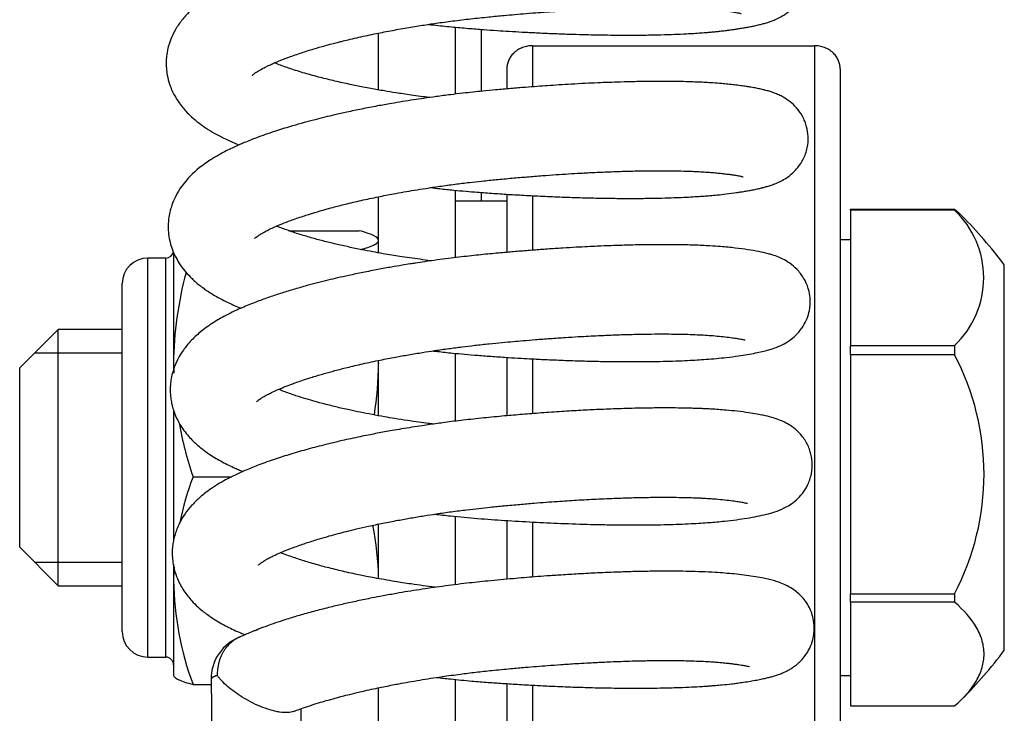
# Model space of a CAD drawing. Header units: inches. Extents: x 0 to 77643, y -44170 to 0.
# Tile 166 of 256: x 75367.25 to 75371.09, y -39698.34 to -39695.63. Entities that reach past the tile are written whole.
import ezdxf

# ---------------------------------------------------------------- set-up
doc = ezdxf.new("R2010")
doc.units = ezdxf.units.IN
doc.header["$MEASUREMENT"] = 0
doc.layers.add('FAKRO LOFT LADDERS', color=7, linetype='Continuous')

msp = doc.modelspace()

# ---------------------------------------------------------------- linework, layer by layer
at = {"layer": 'FAKRO LOFT LADDERS', "color": 7, "linetype": 'Continuous'}
for p, q in [((75368.65407, -39695.90532), (75368.65407, -39695.68348)), ((75368.95407, -39695.92161), (75368.95407, -39695.6605)), ((75369.05407, -39695.66901), (75369.05407, -39695.91057)), ((75369.25407, -39695.73281), (75370.35407, -39695.73281)), ((75369.25407, -39695.73281), (75369.25407, -39695.89316)), ((75370.35407, -39695.73281), (75370.35407, -39708.7098)), ((75369.15407, -39695.82269), (75369.15407, -39695.90131)), ((75370.45407, -39695.82269), (75370.45407, -39708.79968)), ((75368.95407, -39696.55948), (75368.95407, -39696.29677)), ((75369.05407, -39696.30533), (75369.05407, -39696.33961)), ((75368.65407, -39696.54092), (75368.65407, -39696.3219)), ((75369.15407, -39696.33961), (75368.95407, -39696.33961)), ((75369.15407, -39696.31223), (75369.15407, -39696.53892)), ((75369.25407, -39696.31794), (75369.25407, -39696.53068)), ((75370.49407, -39696.37421), (75370.49407, -39696.37111)), ((75370.49407, -39696.37111), (75370.90024, -39696.37111)), ((75370.49407, -39696.37421), (75370.49407, -39696.63812)), ((75370.90024, -39696.37421), (75370.49407, -39696.37421)), ((75370.90024, -39696.37111), (75370.90024, -39696.37421)), ((75368.30387, -39696.4546), (75368.57815, -39696.4546)), ((75368.65407, -39696.48961), (75368.65264, -39696.48712)), ((75370.49407, -39696.48961), (75370.45407, -39696.48961)), ((75367.75407, -39698.11815), (75367.75407, -39696.56108)), ((75367.82407, -39696.56108), (75367.75407, -39696.56108)), ((75367.82407, -39698.11815), (75367.82407, -39696.56108)), ((75367.85407, -39696.53815), (75367.85407, -39696.9721)), ((75371.09407, -39698.09135), (75371.09407, -39696.58787)), ((75370.49407, -39696.63812), (75370.49407, -39696.90202)), ((75367.65407, -39698.01815), (75367.65407, -39696.66108)), ((75367.40407, -39696.83961), (75367.25407, -39696.98961)), ((75367.40407, -39697.83961), (75367.40407, -39696.83961)), ((75367.65407, -39696.83961), (75367.40407, -39696.83961)), ((75370.49407, -39696.93859), (75370.49407, -39696.90202)), ((75370.49407, -39696.90202), (75370.90024, -39696.90202)), ((75370.90024, -39696.90202), (75370.90024, -39696.93859)), ((75367.31207, -39696.93161), (75367.65407, -39696.93161)), ((75368.95407, -39697.19749), (75368.95407, -39696.93293)), ((75369.15407, -39696.94868), (75369.15407, -39697.17656)), ((75369.25407, -39696.95452), (75369.25407, -39697.16829)), ((75370.49407, -39696.93859), (75370.49407, -39697.40456)), ((75370.90024, -39696.93859), (75370.49407, -39696.93859)), ((75367.25407, -39697.68961), (75367.25407, -39696.98961)), ((75367.85407, -39696.9721), (75367.85407, -39697.01077)), ((75368.65407, -39697.17642), (75368.65407, -39696.9605)), ((75367.85407, -39697.15483), (75367.85407, -39697.6657)), ((75367.92999, -39697.4146), (75368.0811, -39697.4146)), ((75370.49407, -39697.40456), (75370.49407, -39697.87052)), ((75368.95407, -39697.83553), (75368.95407, -39697.56897)), ((75368.65407, -39697.81197), (75368.65407, -39697.59911)), ((75369.15407, -39697.58508), (75369.15407, -39697.81427)), ((75369.25407, -39697.59103), (75369.25407, -39697.8058)), ((75367.25407, -39697.68961), (75367.40407, -39697.83961)), ((75367.31207, -39697.74761), (75367.65407, -39697.74761)), ((75367.85407, -39697.75577), (75367.85407, -39697.81961)), ((75367.40407, -39697.83961), (75367.65407, -39697.83961)), ((75367.85407, -39697.81961), (75367.85407, -39698.18961)), ((75370.49407, -39697.90399), (75370.49407, -39697.87052)), ((75370.49407, -39697.87052), (75370.90024, -39697.87052)), ((75370.90024, -39697.87052), (75370.90024, -39697.90399)), ((75370.49407, -39697.90399), (75370.49407, -39698.10606)), ((75370.90024, -39697.90399), (75370.49407, -39697.90399)), ((75370.49407, -39698.10606), (75370.49407, -39698.30812)), ((75367.75407, -39698.11815), (75367.82407, -39698.11815)), ((75367.85407, -39698.18961), (75367.85551, -39698.19211)), ((75367.92999, -39698.22462), (75368.00113, -39698.22462)), ((75368.00089, -39698.20503), (75368.03446, -39700.91433)), ((75368.95407, -39698.80376), (75368.95407, -39698.20518)), ((75369.15407, -39698.2215), (75369.15407, -39708.79968)), ((75370.45407, -39698.18961), (75370.49407, -39698.18961)), ((75368.65407, -39698.80376), (75368.65407, -39698.23762)), ((75369.25407, -39698.22749), (75369.25407, -39708.7098)), ((75368.38444, -39700.90999), (75368.35233, -39698.31905)), ((75370.49407, -39698.30812), (75370.90024, -39698.30812))]:
    msp.add_line(p, q, dxfattribs=at)
for centre, radius, start, end in [((75370.65056, -39696.63812), 0.3633, 313.4137, 46.5863), ((75369.74256, -39697.59292), 1.68425, 36.6362, 45.24287), ((75367.82407, -39696.53108), 0.03, 270, 349.08397), ((75367.75407, -39696.66108), 0.1, 90, 180), ((75369.26956, -39696.98718), 1.41557, 164.86421, 179.3894), ((75370.01082, -39697.40456), 1.00409, 332.34996, 27.65004), ((75369.29055, -39696.95341), 1.4366, 180.7453, 182.23267), ((75367.21759, -39696.95341), 1.4366, 351.19198, 359.2547), ((75367.23859, -39696.98718), 1.41557, 0.6106, 1.07911), ((75369.29055, -39696.95341), 1.4366, 190.08895, 198.7252), ((75369.05016, -39697.8342), 1.19618, 159.46493, 168.33585), ((75367.45799, -39697.8342), 1.19618, 1.06543, 11.10425), ((75369.05016, -39697.8342), 1.19618, 176.72328, 179.30138), ((75369.06874, -39697.80155), 1.2148, 180.85215, 200.38154), ((75367.75407, -39698.01815), 0.1, 180, 270), ((75368.17588, -39698.20286), 0.175, 110.31104, 180.70994), ((75369.74256, -39697.08631), 1.68425, 314.75713, 323.3638), ((75367.82407, -39698.14815), 0.03, 0, 90)]:
    msp.add_arc(centre, radius, start, end, dxfattribs=at)
for points, knots in [([(75368.84869, -39695.64958), (75368.85567, -39695.65038), (75368.88524, -39695.65374), (75368.93671, -39695.6591), (75369.00123, -39695.66498), (75369.06061, -39695.66963), (75369.11409, -39695.67329), (75369.16433, -39695.6765), (75369.21568, -39695.67948), (75369.27043, -39695.68234), (75369.32875, -39695.68499), (75369.38457, -39695.68714), (75369.43297, -39695.68866), (75369.47368, -39695.68971), (75369.51405, -39695.69055), (75369.56128, -39695.69125), (75369.62193, -39695.69165), (75369.68818, -39695.69134), (75369.75247, -39695.69015), (75369.80702, -39695.68841), (75369.85911, -39695.68604), (75369.90167, -39695.68341), (75369.93417, -39695.68089), (75369.95361, -39695.67918), (75369.97029, -39695.67759), (75369.98733, -39695.67581), (75370.00559, -39695.67371), (75370.02352, -39695.67142), (75370.04011, -39695.66907), (75370.05578, -39695.66672), (75370.07138, -39695.66422), (75370.08759, -39695.66144), (75370.10396, -39695.65839), (75370.12117, -39695.65488), (75370.13838, -39695.65095), (75370.15202, -39695.64742), (75370.16274, -39695.64437), (75370.17275, -39695.64129), (75370.18522, -39695.63704), (75370.2006, -39695.63102), (75370.21732, -39695.6231), (75370.23321, -39695.6139), (75370.25027, -39695.60205), (75370.27198, -39695.5832), (75370.29666, -39695.55215), (75370.31465, -39695.51162), (75370.32326, -39695.46536), (75370.3193, -39695.42005), (75370.30546, -39695.38167), (75370.28763, -39695.35131), (75370.26837, -39695.3292), (75370.24707, -39695.31082), (75370.21911, -39695.29268), (75370.1918, -39695.28097), (75370.16512, -39695.27227), (75370.14282, -39695.26663), (75370.12243, -39695.26227), (75370.10339, -39695.25873), (75370.08546, -39695.25579), (75370.06636, -39695.25295), (75370.0459, -39695.2502), (75370.02213, -39695.24731), (75369.99493, -39695.24455), (75369.9668, -39695.2422), (75369.93841, -39695.24027), (75369.89863, -39695.2381), (75369.845, -39695.23611), (75369.77804, -39695.23506), (75369.71045, -39695.23514), (75369.64497, -39695.23607), (75369.57598, -39695.2379), (75369.50863, -39695.24044), (75369.43496, -39695.24392), (75369.346, -39695.24901), (75369.2421, -39695.25627), (75369.12981, -39695.26557), (75369.01913, -39695.27596), (75368.90245, -39695.28963), (75368.81153, -39695.30242), (75368.74342, -39695.31317), (75368.70177, -39695.32014), (75368.66493, -39695.32666), (75368.63422, -39695.33234), (75368.60464, -39695.338), (75368.57043, -39695.34482), (75368.53427, -39695.3524), (75368.4934, -39695.36138), (75368.44645, -39695.37228), (75368.39085, -39695.38617), (75368.33483, -39695.40137), (75368.28295, -39695.41666), (75368.23675, -39695.43139), (75368.19219, -39695.44673), (75368.14514, -39695.46434), (75368.10058, -39695.4829), (75368.0585, -39695.50241), (75368.02398, -39695.52065), (75367.98814, -39695.54224), (75367.95894, -39695.56272), (75367.93134, -39695.58543), (75367.90515, -39695.61038), (75367.87836, -39695.64215), (75367.85575, -39695.6784), (75367.8385, -39695.71766), (75367.82918, -39695.75306), (75367.82501, -39695.7891), (75367.82522, -39695.81846), (75367.82957, -39695.85133), (75367.83702, -39695.87989), (75367.84744, -39695.9066), (75367.86005, -39695.93172), (75367.87371, -39695.95341), (75367.89674, -39695.98331), (75367.92119, -39696.00837), (75367.95173, -39696.03394), (75367.982, -39696.05541), (75368.01616, -39696.07621), (75368.05304, -39696.09541), (75368.08494, -39696.10982), (75368.10295, -39696.11738), (75368.10911, -39696.1199)], [0.939681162, 0.939681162, 0.939681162, 0.939681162, 0.939718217, 0.939837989, 0.939952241, 0.940056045, 0.940148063, 0.940231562, 0.940319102, 0.940418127, 0.940521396, 0.940631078, 0.940720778, 0.940788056, 0.940858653, 0.940949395, 0.941060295, 0.941217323, 0.941356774, 0.94147616, 0.941588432, 0.941728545, 0.941797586, 0.941848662, 0.941889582, 0.941938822, 0.941996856, 0.942054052, 0.942106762, 0.942157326, 0.94221338, 0.94227369, 0.942337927, 0.942405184, 0.942485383, 0.942553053, 0.94258847, 0.942629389, 0.942685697, 0.942750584, 0.942822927, 0.942874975, 0.942921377, 0.942986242, 0.943081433, 0.943166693, 0.943242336, 0.943348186, 0.943419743, 0.943477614, 0.94355257, 0.943606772, 0.943683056, 0.943811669, 0.943919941, 0.944030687, 0.944105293, 0.944186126, 0.944265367, 0.94432222, 0.944393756, 0.944481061, 0.944559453, 0.944643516, 0.94472964, 0.944799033, 0.944960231, 0.945135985, 0.945268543, 0.945405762, 0.945547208, 0.94568353, 0.945796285, 0.945962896, 0.946172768, 0.946352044, 0.946554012, 0.946751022, 0.946964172, 0.947037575, 0.947119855, 0.947192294, 0.947241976, 0.947291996, 0.947359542, 0.947437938, 0.947502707, 0.947602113, 0.947722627, 0.947850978, 0.947967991, 0.948077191, 0.948181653, 0.948302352, 0.948449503, 0.948558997, 0.94868308, 0.948774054, 0.948913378, 0.948995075, 0.949095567, 0.949230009, 0.949354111, 0.949454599, 0.949578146, 0.949643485, 0.949738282, 0.949806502, 0.949902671, 0.949971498, 0.950037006, 0.950131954, 0.950198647, 0.950339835, 0.95044488, 0.950548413, 0.95066514, 0.950794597, 0.950898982, 0.950952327, 0.950952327, 0.950952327, 0.950952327]), ([(75368.16159, -39695.84853), (75368.16159, -39695.84853), (75368.16162, -39695.8485), (75368.16189, -39695.8482), (75368.16348, -39695.84664), (75368.16563, -39695.84476), (75368.16907, -39695.84191), (75368.17601, -39695.83687), (75368.17772, -39695.83581), (75368.18802, -39695.82909), (75368.19973, -39695.82249), (75368.21336, -39695.81542), (75368.22796, -39695.80844), (75368.24416, -39695.80112), (75368.26857, -39695.79075), (75368.30432, -39695.77685), (75368.35061, -39695.76078), (75368.39825, -39695.74586), (75368.4379, -39695.73446), (75368.46925, -39695.72597), (75368.49095, -39695.72033), (75368.51205, -39695.71501), (75368.53721, -39695.70887), (75368.56816, -39695.70166), (75368.60188, -39695.69418), (75368.64535, -39695.68502), (75368.6992, -39695.67444), (75368.76219, -39695.66316), (75368.82193, -39695.65341), (75368.88153, -39695.6445), (75368.94443, -39695.63594), (75369.01295, -39695.62762), (75369.08002, -39695.62058), (75369.13736, -39695.61512), (75369.18601, -39695.61075), (75369.23093, -39695.60695), (75369.28055, -39695.60303), (75369.33535, -39695.59905), (75369.38733, -39695.59566), (75369.43115, -39695.59309), (75369.46444, -39695.5913), (75369.49548, -39695.58977), (75369.52945, -39695.58825), (75369.56975, -39695.58668), (75369.61844, -39695.58514), (75369.67019, -39695.58399), (75369.71984, -39695.58345), (75369.76115, -39695.58344), (75369.79641, -39695.58378), (75369.8296, -39695.58442), (75369.86348, -39695.58547), (75369.89624, -39695.58694), (75369.92525, -39695.5887), (75369.95082, -39695.59066), (75369.97802, -39695.59326), (75370.00488, -39695.59644), (75370.02925, -39695.59979), (75370.04758, -39695.60283), (75370.05889, -39695.60505), (75370.06641, -39695.60682), (75370.06819, -39695.60734), (75370.06823, -39695.60735)], [0.0506042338, 0.0506042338, 0.0506042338, 0.0506042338, 0.0506180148, 0.050656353, 0.0507055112, 0.0507524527, 0.0508028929, 0.0508549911, 0.0508945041, 0.0509714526, 0.0510511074, 0.0511263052, 0.0511879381, 0.0512528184, 0.0513289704, 0.0514697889, 0.0516235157, 0.0517548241, 0.0518691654, 0.0519339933, 0.0519881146, 0.0520266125, 0.0520887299, 0.0521647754, 0.0522389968, 0.0523143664, 0.0524491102, 0.0525813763, 0.0527035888, 0.0528087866, 0.0529348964, 0.0530717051, 0.0532056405, 0.0533210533, 0.053401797, 0.0534865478, 0.0535814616, 0.0536912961, 0.0538094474, 0.0538920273, 0.0539573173, 0.0540142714, 0.0540855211, 0.054172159, 0.0542741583, 0.054407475, 0.0545266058, 0.0546297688, 0.0547170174, 0.0548027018, 0.0549021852, 0.0550107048, 0.0551056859, 0.0551910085, 0.0552857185, 0.0554219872, 0.0555445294, 0.055655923, 0.0557619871, 0.0558494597, 0.055934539, 0.055934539, 0.055934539, 0.055934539]), ([(75368.852, -39695.93498), (75368.84047, -39695.93354), (75368.81652, -39695.93045), (75368.78232, -39695.92576), (75368.75025, -39695.92108), (75368.7154, -39695.91574), (75368.67322, -39695.90887), (75368.63077, -39695.90137), (75368.59503, -39695.89461), (75368.56753, -39695.88916), (75368.54037, -39695.88354), (75368.51206, -39695.8774), (75368.48328, -39695.87084), (75368.4547, -39695.86398), (75368.42541, -39695.85658), (75368.39573, -39695.84864), (75368.36565, -39695.84008), (75368.33627, -39695.83117), (75368.30988, -39695.82259), (75368.28657, -39695.81451), (75368.2663, -39695.80705), (75368.25337, -39695.80198), (75368.24747, -39695.7996)], [0.0474921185, 0.0474921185, 0.0474921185, 0.0474921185, 0.0475604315, 0.0476345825, 0.0476975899, 0.0477553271, 0.0478487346, 0.0479611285, 0.0480265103, 0.0480839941, 0.0481454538, 0.0482113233, 0.0482812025, 0.0483516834, 0.0484221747, 0.0485044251, 0.0485866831, 0.0486714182, 0.0487611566, 0.0488278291, 0.0489049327, 0.0489740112, 0.0489740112, 0.0489740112, 0.0489740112]), ([(75368.85661, -39696.28651), (75368.86844, -39696.28788), (75368.8984, -39696.29123), (75368.94448, -39696.29597), (75368.99318, -39696.30047), (75369.04525, -39696.30482), (75369.103, -39696.30898), (75369.16966, -39696.31332), (75369.23972, -39696.31734), (75369.31369, -39696.32098), (75369.39108, -39696.32409), (75369.46408, -39696.3263), (75369.53448, -39696.32776), (75369.60203, -39696.32851), (75369.66904, -39696.32849), (75369.73008, -39696.32772), (75369.78176, -39696.32646), (75369.82478, -39696.32491), (75369.86207, -39696.32316), (75369.8941, -39696.32131), (75369.92178, -39696.31941), (75369.9482, -39696.31732), (75369.97729, -39696.31468), (75370.01296, -39696.31084), (75370.04257, -39696.30684), (75370.0648, -39696.30348), (75370.0794, -39696.30113), (75370.09441, -39696.29857), (75370.11168, -39696.29537), (75370.12846, -39696.29193), (75370.14311, -39696.28861), (75370.1562, -39696.28535), (75370.16988, -39696.28158), (75370.18553, -39696.2767), (75370.20311, -39696.27023), (75370.22227, -39696.26165), (75370.24472, -39696.24898), (75370.26783, -39696.23144), (75370.29091, -39696.20717), (75370.31219, -39696.17479), (75370.32714, -39696.13268), (75370.33057, -39696.08851), (75370.32426, -39696.04658), (75370.30795, -39696.00656), (75370.28492, -39695.97456), (75370.25742, -39695.94909), (75370.23407, -39695.93418), (75370.2132, -39695.92372), (75370.19668, -39695.91709), (75370.1802, -39695.91154), (75370.16517, -39695.90723), (75370.1486, -39695.90313), (75370.13188, -39695.89953), (75370.11589, -39695.89651), (75370.10038, -39695.89386), (75370.08555, -39695.89153), (75370.06565, -39695.88869), (75370.04215, -39695.88567), (75370.01704, -39695.88287), (75369.98917, -39695.88028), (75369.96025, -39695.87809), (75369.92996, -39695.87627), (75369.90124, -39695.87489), (75369.86959, -39695.87371), (75369.82998, -39695.87268), (75369.77911, -39695.872), (75369.71908, -39695.87206), (75369.65686, -39695.87296), (75369.60119, -39695.87436), (75369.55276, -39695.87599), (75369.50683, -39695.87785), (75369.458, -39695.88014), (75369.40744, -39695.88287), (75369.35843, -39695.88583), (75369.31427, -39695.88875), (75369.2707, -39695.89186), (75369.22302, -39695.89549), (75369.16887, -39695.89993), (75369.11337, -39695.90485), (75369.06407, -39695.90949), (75369.02145, -39695.91388), (75368.9793, -39695.91854), (75368.93132, -39695.92427), (75368.88035, -39695.93089), (75368.83247, -39695.93762), (75368.78876, -39695.94418), (75368.74676, -39695.95085), (75368.69981, -39695.95876), (75368.64653, -39695.96834), (75368.58847, -39695.9796), (75368.5327, -39695.99131), (75368.485, -39696.00204), (75368.44376, -39696.01187), (75368.40398, -39696.02185), (75368.36184, -39696.03306), (75368.32213, -39696.04432), (75368.2867, -39696.05498), (75368.25395, -39696.06535), (75368.22048, -39696.07656), (75368.18651, -39696.0887), (75368.15639, -39696.10018), (75368.131, -39696.11048), (75368.11097, -39696.11903), (75368.0914, -39696.12776), (75368.07034, -39696.13766), (75368.04906, -39696.14849), (75368.0292, -39696.15939), (75368.01185, -39696.16961), (75367.94563, -39696.21159), (75367.88357, -39696.2679), (75367.84863, -39696.35001), (75367.84049, -39696.37697), (75367.83512, -39696.40336), (75367.83276, -39696.43179), (75367.83376, -39696.46272), (75367.8382, -39696.49191), (75367.84739, -39696.52429), (75367.8589, -39696.55186), (75367.87648, -39696.58308), (75367.89581, -39696.6095), (75367.91535, -39696.63125), (75367.93475, -39696.64982), (75367.95054, -39696.6633), (75367.9667, -39696.67581), (75367.98764, -39696.69061), (75368.01476, -39696.70778), (75368.05565, -39696.73), (75368.09112, -39696.74608), (75368.11238, -39696.75494), (75368.11701, -39696.75684)], [0.95252924, 0.95252924, 0.95252924, 0.95252924, 0.952592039, 0.952687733, 0.952771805, 0.952847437, 0.952960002, 0.953073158, 0.953196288, 0.953328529, 0.953466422, 0.953614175, 0.953731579, 0.953864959, 0.95400762, 0.954136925, 0.954250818, 0.954349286, 0.954433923, 0.954518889, 0.954589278, 0.954649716, 0.954731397, 0.954831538, 0.954961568, 0.955014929, 0.955058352, 0.955114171, 0.955183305, 0.955261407, 0.955319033, 0.955372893, 0.955431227, 0.955501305, 0.955579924, 0.955655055, 0.955731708, 0.95581293, 0.955874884, 0.955953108, 0.956045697, 0.956130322, 0.956201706, 0.956287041, 0.956370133, 0.956449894, 0.956536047, 0.956596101, 0.956673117, 0.956732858, 0.956806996, 0.95687095, 0.956950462, 0.957029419, 0.957071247, 0.95712721, 0.957202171, 0.957290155, 0.957369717, 0.957440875, 0.957540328, 0.957618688, 0.957688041, 0.957766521, 0.957858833, 0.957976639, 0.958120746, 0.958254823, 0.958366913, 0.95845682, 0.958539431, 0.958631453, 0.958732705, 0.958819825, 0.958899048, 0.95897096, 0.959052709, 0.959152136, 0.959256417, 0.959343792, 0.959410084, 0.959479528, 0.959564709, 0.959662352, 0.95974894, 0.959819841, 0.959897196, 0.95997663, 0.960077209, 0.960193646, 0.960306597, 0.960402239, 0.96047925, 0.96055949, 0.960652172, 0.960751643, 0.960825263, 0.960897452, 0.960984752, 0.961071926, 0.96115853, 0.961226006, 0.961283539, 0.961331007, 0.96139904, 0.961472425, 0.961529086, 0.961590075, 0.961643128, 0.96221207, 0.96230928, 0.962364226, 0.962437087, 0.962520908, 0.962587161, 0.962677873, 0.962752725, 0.962850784, 0.962931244, 0.963035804, 0.963131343, 0.963187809, 0.963259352, 0.963322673, 0.963374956, 0.963474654, 0.963614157, 0.963759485, 0.963799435, 0.963799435, 0.963799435, 0.963799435]), ([(75368.16947, -39696.48547), (75368.16947, -39696.48547), (75368.16977, -39696.48513), (75368.17195, -39696.48303), (75368.17577, -39696.47978), (75368.18383, -39696.4738), (75368.19495, -39696.46662), (75368.20942, -39696.45834), (75368.2289, -39696.4486), (75368.25009, -39696.43884), (75368.27782, -39696.42712), (75368.30669, -39696.41601), (75368.33432, -39696.40612), (75368.35782, -39696.39815), (75368.37897, -39696.39134), (75368.39741, -39696.38561), (75368.41833, -39696.37932), (75368.44493, -39696.37166), (75368.4808, -39696.36187), (75368.52689, -39696.35007), (75368.58601, -39696.33618), (75368.64886, -39696.32277), (75368.70495, -39696.31185), (75368.75179, -39696.30337), (75368.79393, -39696.29618), (75368.84031, -39696.28875), (75368.89345, -39696.28087), (75368.95021, -39696.27319), (75369.00552, -39696.26642), (75369.059, -39696.26047), (75369.11485, -39696.25492), (75369.17331, -39696.24947), (75369.23349, -39696.2443), (75369.29053, -39696.2398), (75369.3447, -39696.2359), (75369.39443, -39696.23265), (75369.44514, -39696.22965), (75369.50126, -39696.22674), (75369.56439, -39696.22403), (75369.62914, -39696.22195), (75369.69625, -39696.2206), (75369.76016, -39696.22023), (75369.81851, -39696.22086), (75369.85993, -39696.222), (75369.89149, -39696.22329), (75369.91745, -39696.22463), (75369.94338, -39696.22637), (75369.96677, -39696.22832), (75369.98764, -39696.23045), (75370.00709, -39696.23271), (75370.02462, -39696.23498), (75370.04058, -39696.2373), (75370.05475, -39696.23964), (75370.06626, -39696.24189), (75370.07261, -39696.24334), (75370.07564, -39696.24414), (75370.07614, -39696.24429), (75370.07614, -39696.24429)], [0.0377461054, 0.0377461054, 0.0377461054, 0.0377461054, 0.0377879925, 0.0378678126, 0.0379428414, 0.0380209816, 0.0381035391, 0.0382141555, 0.0382973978, 0.038386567, 0.0384974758, 0.0386101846, 0.0386841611, 0.0387600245, 0.0388222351, 0.0388651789, 0.0389162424, 0.0389949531, 0.0390692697, 0.0391868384, 0.0393284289, 0.0394762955, 0.0395998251, 0.0396839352, 0.0397664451, 0.0398566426, 0.0399624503, 0.0400810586, 0.0401885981, 0.0402831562, 0.0403895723, 0.0405100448, 0.0406199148, 0.0407379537, 0.0408428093, 0.0409395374, 0.0410350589, 0.0411503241, 0.0412867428, 0.0414363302, 0.0415774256, 0.0417499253, 0.0419036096, 0.0420364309, 0.0421018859, 0.0421900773, 0.0422858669, 0.0423688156, 0.0424513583, 0.0425355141, 0.0426218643, 0.0426996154, 0.0427958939, 0.0428946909, 0.0429701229, 0.0430406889, 0.0430802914, 0.0430802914, 0.0430802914, 0.0430802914]), ([(75368.85987, -39696.57191), (75368.85879, -39696.57178), (75368.84391, -39696.56991), (75368.81499, -39696.56614), (75368.77523, -39696.56056), (75368.73846, -39696.55504), (75368.7043, -39696.5496), (75368.669, -39696.54368), (75368.62995, -39696.5367), (75368.58465, -39696.52804), (75368.53623, -39696.51802), (75368.48556, -39696.50658), (75368.43663, -39696.49449), (75368.39687, -39696.48373), (75368.36516, -39696.4745), (75368.33984, -39696.46671), (75368.31411, -39696.4583), (75368.29035, -39696.44998), (75368.27079, -39696.44267), (75368.26007, -39696.43843), (75368.25567, -39696.43666)], [0.0346348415, 0.0346348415, 0.0346348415, 0.0346348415, 0.0346412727, 0.0347227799, 0.0348066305, 0.034881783, 0.0349477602, 0.0350178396, 0.0351049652, 0.0351984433, 0.0353156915, 0.0354361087, 0.0355594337, 0.0356827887, 0.0357532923, 0.0358269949, 0.0359066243, 0.0359931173, 0.0360639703, 0.0361154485, 0.0361154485, 0.0361154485, 0.0361154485]), ([(75368.65407, -39696.4921), (75368.65407, -39696.48576), (75368.64695, -39696.47947), (75368.62713, -39696.47008), (75368.61902, -39696.46696), (75368.60025, -39696.46073), (75368.58968, -39696.45765), (75368.57815, -39696.4546)], [0, 0, 0, 0, 0.5, 0.5, 0.75, 0.75, 1, 1, 1, 1]), ([(75368.58457, -39696.52786), (75368.60463, -39696.52236), (75368.6214, -39696.51679), (75368.6401, -39696.508), (75368.6453, -39696.50483), (75368.65231, -39696.49845), (75368.65407, -39696.49527), (75368.65407, -39696.4921)], [0.04744539, 0.04744539, 0.04744539, 0.04744539, 0.5, 0.5, 0.75, 0.75, 1, 1, 1, 1]), ([(75368.86434, -39696.92343), (75368.87066, -39696.92416), (75368.89658, -39696.92711), (75368.93779, -39696.93146), (75368.99019, -39696.93645), (75369.04284, -39696.94095), (75369.10034, -39696.94519), (75369.15676, -39696.94893), (75369.20807, -39696.95202), (75369.25832, -39696.95479), (75369.31651, -39696.95766), (75369.3845, -39696.96048), (75369.45399, -39696.96274), (75369.516, -39696.9642), (75369.56738, -39696.96499), (75369.61349, -39696.96538), (75369.67971, -39696.96546), (75369.76439, -39696.96437), (75369.85496, -39696.96113), (75369.93693, -39696.95614), (75370.00291, -39696.9501), (75370.06789, -39696.94151), (75370.12351, -39696.93205), (75370.16458, -39696.92258), (75370.19412, -39696.91345), (75370.21372, -39696.90611), (75370.236, -39696.89572), (75370.26116, -39696.8802), (75370.28661, -39696.85824), (75370.30941, -39696.82971), (75370.32545, -39696.79776), (75370.33536, -39696.76356), (75370.33832, -39696.72771), (75370.33295, -39696.68702), (75370.31832, -39696.64775), (75370.29347, -39696.61182), (75370.26395, -39696.58483), (75370.23709, -39696.56822), (75370.21207, -39696.55667), (75370.19153, -39696.54948), (75370.16678, -39696.54235), (75370.1362, -39696.53546), (75370.09463, -39696.52842), (75370.04549, -39696.52181), (75369.99487, -39696.51687), (75369.94105, -39696.51324), (75369.88586, -39696.51076), (75369.825, -39696.50932), (75369.76329, -39696.50886), (75369.69874, -39696.50928), (75369.63033, -39696.51065), (75369.56558, -39696.51271), (75369.51277, -39696.51487), (75369.46713, -39696.51704), (75369.4223, -39696.51941), (75369.37024, -39696.5225), (75369.31484, -39696.52617), (75369.25784, -39696.53032), (75369.20212, -39696.53474), (75369.14245, -39696.53986), (75369.07737, -39696.54582), (75369.01751, -39696.55203), (75368.96629, -39696.55794), (75368.92492, -39696.56304), (75368.88074, -39696.56887), (75368.83768, -39696.57495), (75368.80255, -39696.58024), (75368.7731, -39696.58485), (75368.74221, -39696.58986), (75368.70024, -39696.597), (75368.64886, -39696.60632), (75368.59311, -39696.61721), (75368.54065, -39696.62824), (75368.49544, -39696.6384), (75368.45477, -39696.64804), (75368.41498, -39696.65799), (75368.36958, -39696.67002), (75368.32042, -39696.68398), (75368.26993, -39696.69955), (75368.22127, -39696.71586), (75368.17145, -39696.73408), (75368.1286, -39696.75154), (75368.09494, -39696.76664), (75368.07116, -39696.77811), (75368.04841, -39696.78997), (75368.02631, -39696.80251), (75368.0055, -39696.81546), (75367.98449, -39696.82975), (75367.96438, -39696.84487), (75367.94284, -39696.86328), (75367.9238, -39696.88181), (75367.90689, -39696.90087), (75367.87321, -39696.94499), (75367.84896, -39696.99758), (75367.84184, -39697.05328), (75367.84097, -39697.07161), (75367.84127, -39697.08881), (75367.84284, -39697.10739), (75367.84584, -39697.12556), (75367.8509, -39697.14623), (75367.85652, -39697.16389), (75367.86741, -39697.18955), (75367.87937, -39697.21142), (75367.89446, -39697.23423), (75367.91186, -39697.25579), (75367.92975, -39697.2747), (75367.94764, -39697.29117), (75367.96295, -39697.30384), (75367.98092, -39697.31734), (75367.99714, -39697.32854), (75368.01964, -39697.34268), (75368.04404, -39697.35639), (75368.06856, -39697.3689), (75368.0914, -39697.37953), (75368.11004, -39697.38762), (75368.12063, -39697.39203), (75368.12513, -39697.39387)], [0.965375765, 0.965375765, 0.965375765, 0.965375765, 0.965409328, 0.965513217, 0.965593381, 0.965684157, 0.965788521, 0.965893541, 0.965979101, 0.966057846, 0.966158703, 0.966288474, 0.966423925, 0.966540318, 0.966637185, 0.966719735, 0.966811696, 0.967036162, 0.967255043, 0.967436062, 0.967654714, 0.967805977, 0.968049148, 0.968270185, 0.968349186, 0.968441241, 0.968519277, 0.968610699, 0.968686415, 0.968767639, 0.968834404, 0.968896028, 0.968972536, 0.969038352, 0.969124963, 0.969214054, 0.969298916, 0.969394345, 0.969474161, 0.969578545, 0.969647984, 0.969808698, 0.969977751, 0.970150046, 0.970323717, 0.9704387, 0.970600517, 0.970753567, 0.970878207, 0.971020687, 0.971170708, 0.971298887, 0.971403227, 0.971473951, 0.97155641, 0.971652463, 0.971758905, 0.971855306, 0.971956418, 0.972053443, 0.972168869, 0.972297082, 0.972366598, 0.972437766, 0.972515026, 0.972600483, 0.972667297, 0.972703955, 0.972759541, 0.972835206, 0.972934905, 0.973046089, 0.973152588, 0.973240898, 0.9733166, 0.973401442, 0.973490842, 0.973609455, 0.973730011, 0.973845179, 0.973968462, 0.97411888, 0.97420174, 0.974270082, 0.974336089, 0.974411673, 0.974486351, 0.974547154, 0.974635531, 0.974711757, 0.974789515, 0.97487117, 0.974932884, 0.97526704, 0.975325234, 0.975372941, 0.975410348, 0.975459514, 0.975518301, 0.975556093, 0.975623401, 0.975689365, 0.97575601, 0.97583627, 0.975917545, 0.975993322, 0.976063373, 0.9761294, 0.97617506, 0.976240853, 0.976322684, 0.976401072, 0.976481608, 0.976554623, 0.976608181, 0.976647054, 0.976647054, 0.976647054, 0.976647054]), ([(75368.17741, -39697.12235), (75368.17739, -39697.12237), (75368.17805, -39697.12161), (75368.1823, -39697.11785), (75368.18629, -39697.11467), (75368.19369, -39697.10947), (75368.20104, -39697.10478), (75368.20755, -39697.10089), (75368.21452, -39697.09697), (75368.22369, -39697.09207), (75368.23747, -39697.08521), (75368.25586, -39697.07677), (75368.27406, -39697.06898), (75368.28985, -39697.06255), (75368.30582, -39697.05633), (75368.32443, -39697.04939), (75368.35385, -39697.03896), (75368.39268, -39697.02624), (75368.43895, -39697.01245), (75368.48405, -39697), (75368.53421, -39696.98715), (75368.59303, -39696.97331), (75368.65627, -39696.9598), (75368.71592, -39696.94818), (75368.76232, -39696.93984), (75368.79757, -39696.93386), (75368.83147, -39696.92834), (75368.87464, -39696.92169), (75368.92616, -39696.91438), (75368.97843, -39696.90758), (75369.03112, -39696.90131), (75369.08341, -39696.89571), (75369.13339, -39696.89086), (75369.17741, -39696.88679), (75369.22049, -39696.88302), (75369.26867, -39696.87904), (75369.32377, -39696.87485), (75369.37954, -39696.87102), (75369.42952, -39696.86794), (75369.47236, -39696.86557), (75369.51768, -39696.86331), (75369.57181, -39696.861), (75369.63633, -39696.85889), (75369.70055, -39696.8576), (75369.75431, -39696.85724), (75369.79548, -39696.85745), (75369.82904, -39696.85793), (75369.86224, -39696.85876), (75369.89581, -39696.86002), (75369.92854, -39696.86174), (75369.95997, -39696.86394), (75369.99119, -39696.86683), (75370.01961, -39696.87018), (75370.03997, -39696.87296), (75370.05312, -39696.875), (75370.06242, -39696.87657), (75370.07141, -39696.87827), (75370.07826, -39696.87975), (75370.08248, -39696.88078), (75370.08393, -39696.88121), (75370.08398, -39696.88121)], [0.0248886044, 0.0248886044, 0.0248886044, 0.0248886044, 0.0249675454, 0.0250494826, 0.0251355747, 0.0251942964, 0.0252351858, 0.0252858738, 0.025332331, 0.0253648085, 0.025442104, 0.0255350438, 0.0256013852, 0.0256548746, 0.0257079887, 0.0257676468, 0.0258395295, 0.0259847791, 0.0261059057, 0.0262121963, 0.0263277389, 0.0264688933, 0.0266174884, 0.0267434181, 0.0268472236, 0.0269035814, 0.0269581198, 0.0270524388, 0.0271604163, 0.0272612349, 0.0273569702, 0.0274653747, 0.0275624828, 0.0276446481, 0.0277191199, 0.0278116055, 0.0279245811, 0.0280419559, 0.0281425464, 0.0282258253, 0.0283041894, 0.0284245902, 0.0285703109, 0.0287292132, 0.0288676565, 0.0289621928, 0.0290448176, 0.0291365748, 0.0292419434, 0.0293450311, 0.0294501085, 0.0295696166, 0.029702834, 0.029823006, 0.029875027, 0.0299328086, 0.0300034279, 0.0300771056, 0.0301491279, 0.0302194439, 0.0302194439, 0.0302194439, 0.0302194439]), ([(75368.86782, -39697.20885), (75368.86079, -39697.20798), (75368.84181, -39697.20556), (75368.80771, -39697.20099), (75368.76434, -39697.19476), (75368.71958, -39697.18778), (75368.67353, -39697.18006), (75368.62828, -39697.17188), (75368.58268, -39697.16297), (75368.53543, -39697.15304), (75368.48584, -39697.14173), (75368.43557, -39697.12911), (75368.3905, -39697.11667), (75368.35667, -39697.10647), (75368.33093, -39697.09818), (75368.31023, -39697.09115), (75368.28828, -39697.08327), (75368.27277, -39697.0773), (75368.26433, -39697.0739), (75368.26343, -39697.07354)], [0.0217781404, 0.0217781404, 0.0217781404, 0.0217781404, 0.0218197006, 0.0218907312, 0.0219821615, 0.0220825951, 0.0221668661, 0.0222721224, 0.0223746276, 0.0224699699, 0.0225966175, 0.0227299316, 0.0228509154, 0.0229613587, 0.0230233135, 0.0230880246, 0.0231613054, 0.0232483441, 0.0232588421, 0.0232588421, 0.0232588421, 0.0232588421]), ([(75368.87284, -39697.56043), (75368.89323, -39697.56279), (75368.94872, -39697.56885), (75369.0397, -39697.57727), (75369.14724, -39697.58489), (75369.2559, -39697.59137), (75369.36865, -39697.59665), (75369.45652, -39697.59957), (75369.51784, -39697.60097), (75369.55148, -39697.60157), (75369.58561, -39697.60203), (75369.6257, -39697.60234), (75369.67379, -39697.60236), (75369.72632, -39697.6019), (75369.77777, -39697.60088), (75369.82668, -39697.59935), (75369.87036, -39697.59745), (75369.90942, -39697.59523), (75369.94271, -39697.59292), (75369.9734, -39697.59039), (75370.00947, -39697.58691), (75370.0495, -39697.5821), (75370.09204, -39697.57568), (75370.13088, -39697.56878), (75370.16613, -39697.56103), (75370.19957, -39697.55152), (75370.22832, -39697.54069), (75370.25794, -39697.52449), (75370.28251, -39697.50651), (75370.30727, -39697.48065), (75370.32896, -39697.44643), (75370.34354, -39697.40392), (75370.3464, -39697.35852), (75370.33843, -39697.31489), (75370.32065, -39697.27473), (75370.29421, -39697.24108), (75370.2665, -39697.21832), (75370.23998, -39697.20246), (75370.2135, -39697.19099), (75370.18509, -39697.18194), (75370.15757, -39697.17533), (75370.12777, -39697.16957), (75370.09494, -39697.16433), (75370.0555, -39697.15909), (75370.01477, -39697.15494), (75369.98003, -39697.15224), (75369.95173, -39697.15047), (75369.92669, -39697.14921), (75369.90574, -39697.14833), (75369.88596, -39697.14764), (75369.86177, -39697.14695), (75369.83016, -39697.14631), (75369.78786, -39697.14589), (75369.73545, -39697.14596), (75369.66867, -39697.14685), (75369.59337, -39697.14887), (75369.51557, -39697.15196), (75369.44176, -39697.15565), (75369.36708, -39697.16008), (75369.29082, -39697.16533), (75369.21627, -39697.17112), (75369.14141, -39697.17756), (75369.06398, -39697.1848), (75368.98602, -39697.19334), (75368.91616, -39697.20205), (75368.86298, -39697.20938), (75368.82047, -39697.21563), (75368.78323, -39697.22139), (75368.74437, -39697.22774), (75368.70869, -39697.23389), (75368.67735, -39697.23952), (75368.64848, -39697.24492), (75368.61957, -39697.25053), (75368.58824, -39697.25685), (75368.55469, -39697.26391), (75368.52273, -39697.27095), (75368.48684, -39697.27919), (75368.43913, -39697.29069), (75368.37768, -39697.30673), (75368.31199, -39697.32569), (75368.24778, -39697.34623), (75368.18988, -39697.36692), (75368.13937, -39697.38722), (75368.09415, -39697.40735), (75368.05387, -39697.42783), (75368.01755, -39697.44946), (75367.98582, -39697.47109), (75367.95377, -39697.49684), (75367.9242, -39697.52619), (75367.89989, -39697.55649), (75367.8781, -39697.59167), (75367.86115, -39697.63066), (75367.85025, -39697.6763), (75367.84758, -39697.72511), (75367.85455, -39697.77154), (75367.87025, -39697.81775), (75367.89295, -39697.85954), (75367.92855, -39697.90422), (75367.96715, -39697.93903), (75368.01352, -39697.97179), (75368.06128, -39697.99899), (75368.10351, -39698.01851), (75368.12744, -39698.02853), (75368.13294, -39698.03078)], [0.978223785, 0.978223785, 0.978223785, 0.978223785, 0.978332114, 0.978516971, 0.978700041, 0.978892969, 0.979086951, 0.979300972, 0.979374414, 0.979432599, 0.979493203, 0.979571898, 0.979668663, 0.979783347, 0.979899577, 0.980003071, 0.980115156, 0.980209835, 0.980293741, 0.980374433, 0.980458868, 0.980599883, 0.980737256, 0.980891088, 0.981043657, 0.981188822, 0.981340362, 0.981415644, 0.98149856, 0.981575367, 0.98165088, 0.981741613, 0.981831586, 0.981906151, 0.981992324, 0.982084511, 0.982169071, 0.982242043, 0.982350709, 0.982469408, 0.982614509, 0.982714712, 0.982843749, 0.982997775, 0.983129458, 0.983213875, 0.983299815, 0.983363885, 0.983412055, 0.983460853, 0.983512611, 0.983590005, 0.983687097, 0.983804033, 0.983935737, 0.984107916, 0.984256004, 0.984383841, 0.984520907, 0.984664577, 0.984793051, 0.984915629, 0.98505786, 0.98519797, 0.985323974, 0.985425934, 0.985480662, 0.985551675, 0.985626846, 0.985692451, 0.985748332, 0.985801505, 0.985854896, 0.985912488, 0.985981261, 0.986050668, 0.986102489, 0.986198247, 0.986344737, 0.986496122, 0.986641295, 0.986805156, 0.986940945, 0.987059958, 0.987204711, 0.987316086, 0.987418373, 0.987549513, 0.987669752, 0.987786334, 0.987884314, 0.988016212, 0.988131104, 0.988254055, 0.988394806, 0.988496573, 0.988643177, 0.988786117, 0.988975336, 0.989110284, 0.989285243, 0.989446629, 0.989494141, 0.989494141, 0.989494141, 0.989494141]), ([(75368.18527, -39697.75934), (75368.18527, -39697.75934), (75368.18673, -39697.7577), (75368.19294, -39697.75255), (75368.20096, -39697.74674), (75368.21259, -39697.73943), (75368.22377, -39697.7331), (75368.23803, -39697.72571), (75368.25896, -39697.7158), (75368.28762, -39697.70334), (75368.32781, -39697.68774), (75368.37341, -39697.67189), (75368.41862, -39697.65768), (75368.45934, -39697.64589), (75368.49459, -39697.6363), (75368.53016, -39697.62715), (75368.56967, -39697.61754), (75368.61682, -39697.60681), (75368.6704, -39697.5955), (75368.72577, -39697.58475), (75368.77953, -39697.57511), (75368.82973, -39697.56676), (75368.88237, -39697.55864), (75368.93775, -39697.55079), (75368.99318, -39697.54366), (75369.04378, -39697.53774), (75369.09241, -39697.53254), (75369.1456, -39697.52736), (75369.20258, -39697.52215), (75369.25734, -39697.51753), (75369.30625, -39697.5137), (75369.3619, -39697.50965), (75369.42764, -39697.50537), (75369.50527, -39697.50111), (75369.57914, -39697.49791), (75369.64984, -39697.49569), (75369.71531, -39697.49443), (75369.7747, -39697.49414), (75369.81708, -39697.49454), (75369.84372, -39697.49505), (75369.85957, -39697.49544), (75369.87364, -39697.49587), (75369.88699, -39697.49634), (75369.90172, -39697.49693), (75369.91976, -39697.49779), (75369.94041, -39697.49897), (75369.96693, -39697.50082), (75369.99667, -39697.50349), (75370.02737, -39697.50709), (75370.05212, -39697.51048), (75370.06751, -39697.51299), (75370.07827, -39697.51501), (75370.08437, -39697.51627), (75370.09085, -39697.51783), (75370.09186, -39697.51814), (75370.09203, -39697.5182), (75370.09204, -39697.5182)], [0.0120325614, 0.0120325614, 0.0120325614, 0.0120325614, 0.01215172, 0.0122393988, 0.0123252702, 0.012406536, 0.0124773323, 0.0125612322, 0.0126302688, 0.0127596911, 0.0129004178, 0.0130463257, 0.013180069, 0.0132802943, 0.0133671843, 0.0134454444, 0.013538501, 0.0136443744, 0.0137650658, 0.0138889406, 0.0139943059, 0.0140975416, 0.0141931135, 0.0143080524, 0.0144232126, 0.0145156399, 0.0146006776, 0.014703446, 0.014821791, 0.014929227, 0.0150208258, 0.0151074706, 0.0152570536, 0.0154134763, 0.0155833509, 0.0157259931, 0.0158813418, 0.0160373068, 0.0161620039, 0.0162120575, 0.0162546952, 0.0162947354, 0.0163330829, 0.0163727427, 0.016428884, 0.016503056, 0.0165756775, 0.0167067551, 0.0168466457, 0.0169671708, 0.0170796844, 0.0171345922, 0.017209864, 0.0172700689, 0.0173240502, 0.0173443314, 0.0173443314, 0.0173443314, 0.0173443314]), ([(75368.87608, -39697.84583), (75368.87471, -39697.84566), (75368.85855, -39697.84364), (75368.82639, -39697.83943), (75368.78499, -39697.83356), (75368.74801, -39697.82794), (75368.71297, -39697.82232), (75368.67636, -39697.81608), (75368.63965, -39697.80942), (75368.60882, -39697.80349), (75368.58121, -39697.79793), (75368.55243, -39697.79188), (75368.52203, -39697.78514), (75368.48004, -39697.7753), (75368.43039, -39697.76266), (75368.37559, -39697.74699), (75368.3337, -39697.73354), (75368.30102, -39697.72202), (75368.28281, -39697.71509), (75368.27283, -39697.71108), (75368.27145, -39697.71053)], [0.0089208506, 0.0089208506, 0.0089208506, 0.0089208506, 0.0089289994, 0.0090165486, 0.0091124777, 0.0091793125, 0.0092429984, 0.0093300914, 0.009411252, 0.0094803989, 0.0095337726, 0.0095973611, 0.0096782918, 0.0097481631, 0.0099026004, 0.0100581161, 0.010203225, 0.0102863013, 0.0103861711, 0.0104022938, 0.0104022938, 0.0104022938, 0.0104022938]), ([(75368.88033, -39698.19733), (75368.89802, -39698.19937), (75368.94363, -39698.20439), (75369.01066, -39698.21084), (75369.07876, -39698.2164), (75369.14085, -39698.22073), (75369.20455, -39698.2248), (75369.26958, -39698.22845), (75369.33905, -39698.23184), (75369.41139, -39698.23477), (75369.49158, -39698.23724), (75369.57551, -39698.2389), (75369.66415, -39698.2395), (75369.74452, -39698.23878), (75369.81136, -39698.23712), (75369.86201, -39698.23516), (75369.89739, -39698.23332), (75369.92143, -39698.23184), (75369.93728, -39698.23077), (75369.95288, -39698.22963), (75369.9714, -39698.22815), (75369.99797, -39698.22578), (75370.02484, -39698.22294), (75370.05048, -39698.21978), (75370.0732, -39698.21662), (75370.0975, -39698.21291), (75370.12261, -39698.20861), (75370.14475, -39698.20433), (75370.16316, -39698.20029), (75370.17898, -39698.1964), (75370.19399, -39698.19228), (75370.20958, -39698.18736), (75370.22605, -39698.18131), (75370.24257, -39698.17396), (75370.25695, -39698.16635), (75370.27285, -39698.1563), (75370.28524, -39698.14683), (75370.29769, -39698.13561), (75370.31279, -39698.11975), (75370.33129, -39698.09353), (75370.3452, -39698.06054), (75370.35312, -39698.0245), (75370.35331, -39697.98798), (75370.34624, -39697.95453), (75370.33589, -39697.92791), (75370.32259, -39697.90456), (75370.30634, -39697.8838), (75370.28734, -39697.86551), (75370.26431, -39697.84863), (75370.24037, -39697.83575), (75370.21298, -39697.82512), (75370.1946, -39697.81956), (75370.17143, -39697.81364), (75370.14635, -39697.80844), (75370.1154, -39697.80314), (75370.08004, -39697.79819), (75370.04267, -39697.79377), (75370.00485, -39697.79039), (75369.96266, -39697.78748), (75369.91633, -39697.78523), (75369.86623, -39697.78373), (75369.81588, -39697.78294), (75369.76057, -39697.78277), (75369.69747, -39697.78342), (75369.63344, -39697.78489), (75369.57676, -39697.78677), (75369.52964, -39697.7887), (75369.48319, -39697.79088), (75369.42934, -39697.79375), (75369.36978, -39697.79739), (75369.31326, -39697.80127), (75369.25075, -39697.80594), (75369.17399, -39697.81227), (75369.08537, -39697.82034), (75368.99318, -39697.83029), (75368.90398, -39697.8415), (75368.81203, -39697.85482), (75368.73496, -39697.86747), (75368.67402, -39697.87848), (75368.62321, -39697.88824), (75368.57224, -39697.8987), (75368.5181, -39697.91063), (75368.46328, -39697.9236), (75368.40746, -39697.93784), (75368.35272, -39697.95306), (75368.30479, -39697.96737), (75368.25812, -39697.98271), (75368.22654, -39697.9931), (75368.14335, -39698.0255), (75368.19238, -39698.00664), (75368.1574, -39698.02023), (75368.13834, -39698.02827), (75368.11939, -39698.03673), (75368.10793, -39698.04196)], [0.991070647, 0.991070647, 0.991070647, 0.991070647, 0.9911645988, 0.9913119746, 0.9914221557, 0.9915203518, 0.9916361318, 0.9917556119, 0.9918629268, 0.9920057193, 0.9921460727, 0.9923055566, 0.9924820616, 0.9926697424, 0.9928067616, 0.9929245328, 0.9930230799, 0.9930655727, 0.993106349, 0.9931454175, 0.9931884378, 0.9932551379, 0.9933650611, 0.9934240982, 0.9934913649, 0.9935846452, 0.9936768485, 0.9937687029, 0.9938480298, 0.9939109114, 0.9939755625, 0.9940480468, 0.9941163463, 0.9941883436, 0.9942390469, 0.9942834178, 0.9943338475, 0.9943643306, 0.9944040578, 0.9944840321, 0.9945532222, 0.9946134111, 0.9946953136, 0.9947569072, 0.994807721, 0.994860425, 0.994916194, 0.9949720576, 0.9950346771, 0.9951327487, 0.9952276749, 0.9953241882, 0.995416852, 0.9955211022, 0.9956547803, 0.9957831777, 0.9959081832, 0.9960181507, 0.9961215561, 0.9962609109, 0.9963847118, 0.9964911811, 0.9966146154, 0.9967550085, 0.9968933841, 0.9970045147, 0.9970881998, 0.9971640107, 0.9972669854, 0.9973872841, 0.9974886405, 0.9975705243, 0.9977198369, 0.9978930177, 0.9980339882, 0.9982025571, 0.9983629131, 0.9985253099, 0.9986226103, 0.998702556, 0.9988129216, 0.9989173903, 0.9990241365, 0.9991479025, 0.9992712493, 0.9993838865, 0.9994858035, 0.9995854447, 0.9997179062, 0.9997667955, 0.9998164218, 0.9998944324, 1, 1, 1, 1]), ([(75370.90024, -39698.30812), (75370.93721, -39698.27672), (75370.96573, -39698.24413), (75370.99016, -39698.20181), (75370.99448, -39698.19327), (75371.00194, -39698.17601), (75371.00509, -39698.16727), (75371.01262, -39698.14105), (75371.01511, -39698.12361), (75371.01514, -39698.08881), (75371.01268, -39698.07146), (75371.0053, -39698.04549), (75371.00222, -39698.03684), (75370.99483, -39698.01957), (75370.99049, -39698.01092), (75370.96595, -39697.96818), (75370.93726, -39697.93543), (75370.90024, -39697.90399)], [0, 0, 0, 0, 0.25, 0.25, 0.3125, 0.3125, 0.375, 0.375, 0.5, 0.5, 0.625, 0.625, 0.6875, 0.6875, 0.75, 0.75, 1, 1, 1, 1]), ([(75368.32311, -39698.32972), (75368.32713, -39698.32819), (75368.33812, -39698.324), (75368.36218, -39698.31544), (75368.39302, -39698.30513), (75368.4257, -39698.29495), (75368.45339, -39698.28681), (75368.47547, -39698.28061), (75368.49348, -39698.2757), (75368.51498, -39698.27), (75368.54402, -39698.26261), (75368.57952, -39698.25404), (75368.61601, -39698.24574), (75368.64908, -39698.2386), (75368.67951, -39698.23231), (75368.70718, -39698.22683), (75368.73762, -39698.22104), (75368.77285, -39698.21463), (75368.81376, -39698.20762), (75368.85725, -39698.20062), (75368.90976, -39698.19272), (75368.96844, -39698.18467), (75369.03313, -39698.17672), (75369.0991, -39698.16953), (75369.16358, -39698.16334), (75369.222, -39698.15809), (75369.26954, -39698.15413), (75369.31596, -39698.15049), (75369.3673, -39698.14677), (75369.41845, -39698.14342), (75369.46315, -39698.1408), (75369.49719, -39698.13898), (75369.52816, -39698.13746), (75369.56125, -39698.13598), (75369.60045, -39698.13445), (75369.64849, -39698.13292), (75369.70029, -39698.13176), (75369.75061, -39698.13119), (75369.79276, -39698.13118), (75369.82833, -39698.13152), (75369.86136, -39698.13217), (75369.89483, -39698.1332), (75369.92707, -39698.13464), (75369.95526, -39698.13634), (75369.98068, -39698.13826), (75370.00279, -39698.14032), (75370.0225, -39698.14254), (75370.03839, -39698.14448), (75370.05254, -39698.14639), (75370.06459, -39698.14818), (75370.07453, -39698.1498), (75370.08341, -39698.15141), (75370.09157, -39698.15304), (75370.09815, -39698.15461), (75370.09979, -39698.15509), (75370.09985, -39698.15511), (75370.09985, -39698.15511)], [0, 0, 0, 0, 0.0000372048, 0.0001192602, 0.0002213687, 0.0003135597, 0.0003917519, 0.0004413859, 0.0004835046, 0.0005281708, 0.0006010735, 0.0006920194, 0.000775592, 0.000849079, 0.000910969, 0.000972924, 0.0010260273, 0.0011027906, 0.0011910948, 0.0012754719, 0.0013643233, 0.0015028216, 0.0016191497, 0.0017393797, 0.0018830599, 0.0019900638, 0.0020766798, 0.0021589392, 0.0022611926, 0.0023792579, 0.0024645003, 0.0025325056, 0.0025887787, 0.0026576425, 0.0027418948, 0.0028415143, 0.0029750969, 0.0030962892, 0.0032015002, 0.0032907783, 0.0033749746, 0.0034726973, 0.003580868, 0.0036730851, 0.0037525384, 0.003853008, 0.003928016, 0.0040016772, 0.0040711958, 0.0041377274, 0.0042009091, 0.0042581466, 0.0043278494, 0.0044260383, 0.0045010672, 0.0045035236, 0.0045035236, 0.0045035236, 0.0045035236]), ([(75367.85551, -39698.19211), (75367.85639, -39698.19362), (75367.85767, -39698.19515), (75367.86284, -39698.19986), (75367.86805, -39698.20303), (75367.88801, -39698.21242), (75367.90709, -39698.21856), (75367.92999, -39698.22462)], [0.13060037, 0.13060037, 0.13060037, 0.13060037, 0.25, 0.25, 0.5, 0.5, 1, 1, 1, 1]), ([(75368.32309, -39698.32968), (75368.31645, -39698.33221), (75368.30846, -39698.33384), (75368.28989, -39698.33498), (75368.27887, -39698.33434), (75368.26149, -39698.33169), (75368.25554, -39698.33054), (75368.24334, -39698.32771), (75368.23703, -39698.32603), (75368.21806, -39698.32033), (75368.20545, -39698.31575), (75368.18031, -39698.30529), (75368.168, -39698.2995), (75368.14445, -39698.2873), (75368.133, -39698.28078), (75368.1114, -39698.26741), (75368.10128, -39698.26058), (75368.08225, -39698.24669), (75368.07328, -39698.23956), (75368.05679, -39698.22527), (75368.0493, -39698.21814), (75368.03916, -39698.20747), (75368.03596, -39698.20391), (75368.02992, -39698.1968), (75368.02706, -39698.19321), (75368.02444, -39698.18969)], [0.37882352, 0.37882352, 0.37882352, 0.37882352, 0.4375, 0.4375, 0.5, 0.5, 0.53125, 0.53125, 0.5625, 0.5625, 0.625, 0.625, 0.6875, 0.6875, 0.75, 0.75, 0.8125, 0.8125, 0.875, 0.875, 0.9375, 0.9375, 0.96875, 0.96875, 1, 1, 1, 1])]:
    msp.add_open_spline(points, degree=3, knots=knots, dxfattribs=at)
for points, weights in [([(75369.25407, -39695.73281), (75369.15407, -39695.73281), (75369.15407, -39695.82269)], [1, 0.707106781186, 1]), ([(75370.45407, -39695.82269), (75370.45407, -39695.73281), (75370.35407, -39695.73281)], [1, 0.707106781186, 1]), ([(75368.108, -39698.04193), (75368.0231, -39698.08158), (75368.02444, -39698.18969)], [1, 0.847215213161, 1]), ([(75368.02444, -39698.18969), (75368.00079, -39698.19696), (75368.00089, -39698.20503)], [1, 0.965499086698, 1])]:
    msp.add_rational_spline(points, weights, degree=2, dxfattribs=at)
msp.add_open_spline([(75370.90024, -39696.37111), (75370.91028, -39696.37963), (75370.91969, -39696.38824), (75370.92847, -39696.39694)], degree=3, dxfattribs=at)

doc.saveas('drawing.dxf')
